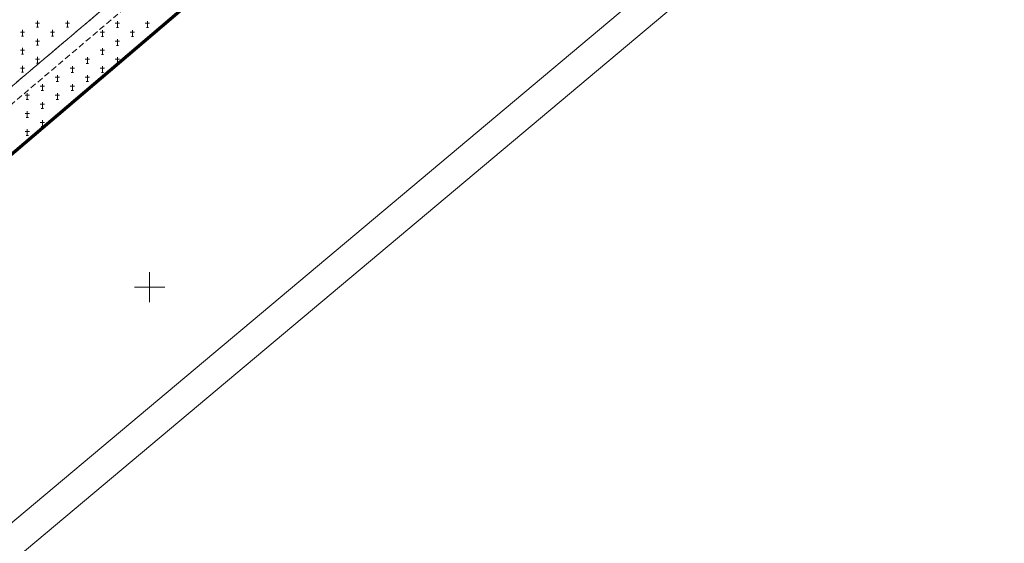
# Model space of a CAD drawing. Header units: metres. Extents: x 7429064 to 7431133, y 5709479 to 5714472.
# Tile 63 of 175: x 7429528 to 7429692, y 5709757 to 5709845. Entities that reach past the tile are written whole.
import ezdxf

# ---------------------------------------------------------------- set-up
doc = ezdxf.new("R2010")
doc.units = ezdxf.units.M
for name, pattern in [('1', [0]), ('2_KTCR01', [1.5, 1, -0.5]), ('2_PTCM', [1.5, 1, -0.5]), ('3_KTCR01', [1.5, 1, -0.5]), ('3_PTCM', [1.5, 1, -0.5])]:
    doc.linetypes.add(name, pattern=pattern)
doc.layers.add('_1_Mapa', color=7, linetype='Continuous')
for name, color, linetype, lineweight in [('arkusz', 252, 'Continuous', 18), ('KRZYZE_L_0', 252, '1', 18), ('KTCR_L_0', 252, '2_KTCR01', 18), ('PTCM_L_0', 252, '2_PTCM', 18), ('zakres', 252, 'Continuous', 70)]:
    doc.layers.add(name, color=color, linetype=linetype, lineweight=lineweight)

# ---------------------------------------------------------------- blocks, each defined once
blk = doc.blocks.new('3_PTCM01')
at = {"linetype": 'Continuous'}
for p, q in [((0.35, 0.175), (-0.35, 0.175)), ((0, 0.525), (0, -0.525)), ((-0.175, -0.525), (0.175, -0.525))]:
    blk.add_line(p, q, dxfattribs=at)
blk = doc.blocks.new('X-ref_MDCP_Szara')
at = {"layer": 'arkusz', "linetype": 'Continuous'}
for p, q in [((7429988.34, 5710141.34), (7429199.32, 5709479.27)), ((7429981.3, 5710141.96), (7429199.93, 5709486.32))]:
    blk.add_line(p, q, dxfattribs=at)
at = {"layer": 'KRZYZE_L_0', "linetype": '1'}
for p, q in [((7429550, 5709797.5), (7429550, 5709802.5)), ((7429547.5, 5709800), (7429552.5, 5709800))]:
    blk.add_line(p, q, dxfattribs=at)
at = {"layer": 'KTCR_L_0', "linetype": '3_KTCR01'}
for p, q in [((7429503.39, 5709813.39), (7429575.6, 5709874.55)), ((7429576.76, 5709872.61), (7429504.66, 5709811.49))]:
    blk.add_line(p, q, dxfattribs=at)
at = {"layer": 'PTCM_L_0', "linetype": '3_PTCM'}
for p, q in [((7429575.6, 5709874.55), (7429503.39, 5709813.39)), ((7429576.76, 5709872.61), (7429504.66, 5709811.49))]:
    blk.add_line(p, q, dxfattribs=at)
at = {"layer": 'zakres', "linetype": 'Continuous', "lineweight": 70, "flags": 128}
blk.add_lwpolyline([(7429664.15, 5709938.94), (7429404.23, 5709717.55)], dxfattribs=at)
at = {"layer": 'PTCM_L_0'}
for p in [(7429531.32, 5709843.79), (7429536.32, 5709843.79), (7429544.63, 5709843.75), (7429549.63, 5709843.75), (7429528.82, 5709842.29), (7429533.82, 5709842.29), (7429542.13, 5709842.25), (7429547.13, 5709842.25), (7429531.32, 5709840.79), (7429544.63, 5709840.75), (7429528.82, 5709839.29), (7429542.13, 5709839.25), (7429531.32, 5709837.79), (7429539.63, 5709837.75), (7429544.63, 5709837.75), (7429528.82, 5709836.29), (7429537.13, 5709836.25), (7429542.13, 5709836.25), (7429534.63, 5709834.75), (7429539.63, 5709834.75), (7429532.13, 5709833.25), (7429537.13, 5709833.25), (7429529.63, 5709831.75), (7429534.63, 5709831.75), (7429532.13, 5709830.25), (7429529.63, 5709828.75), (7429532.13, 5709827.25), (7429529.63, 5709825.75)]:
    blk.add_blockref('3_PTCM01', p, dxfattribs=at)

msp = doc.modelspace()

# ---------------------------------------------------------------- block references
at = {"layer": '_1_Mapa'}
msp.add_blockref('X-ref_MDCP_Szara', (0, 0), dxfattribs=at)

doc.saveas('drawing.dxf')
